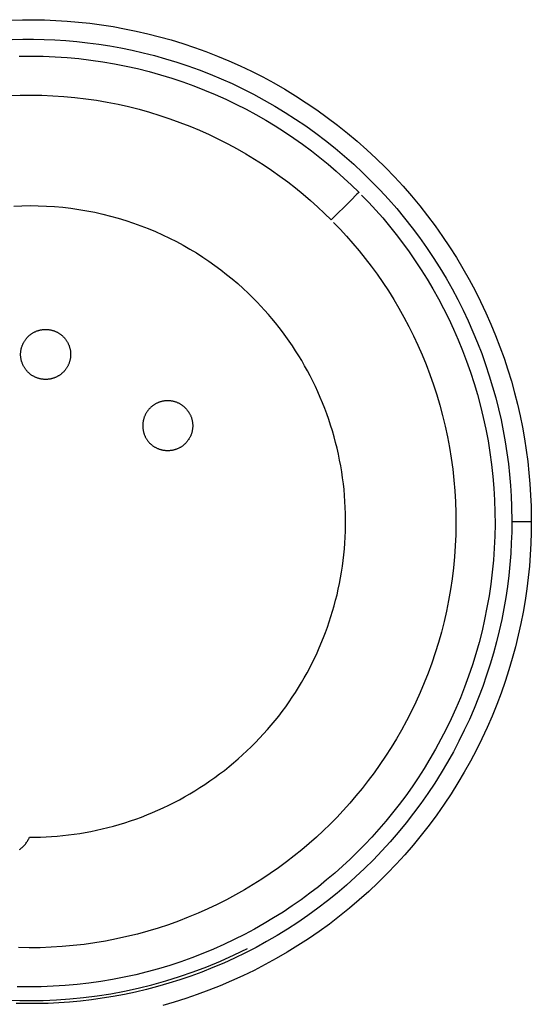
# Model space of a CAD drawing. Header units: millimetres. Extents: x 129 to 629, y 1269 to 1769.
# Tile 55 of 87: x 520 to 533, y 1384 to 1410. Entities that reach past the tile are written whole.
import ezdxf

# ---------------------------------------------------------------- set-up
doc = ezdxf.new("R2010")
doc.units = ezdxf.units.MM
doc.layers.add('ROXX_B.FLEX mini', color=7, linetype='Continuous', true_color=0x000000)

msp = doc.modelspace()

# ---------------------------------------------------------------- linework, layer by layer
at = {"layer": 'ROXX_B.FLEX mini', "color": 18, "lineweight": -3, "true_color": 0x000000}
for points in [[(519.819, 1409.64), (520.101, 1409.647), (520.384, 1409.649), (520.669, 1409.644), (520.956, 1409.632), (521.246, 1409.614), (521.537, 1409.589), (521.83, 1409.557), (522.124, 1409.518), (522.419, 1409.472), (522.716, 1409.419), (523.013, 1409.358), (523.311, 1409.29), (523.609, 1409.214), (523.906, 1409.131), (524.204, 1409.04), (524.501, 1408.941), (524.796, 1408.834), (525.091, 1408.72), (525.384, 1408.598), (525.675, 1408.468), (525.964, 1408.33), (526.251, 1408.184), (526.535, 1408.031), (526.816, 1407.87), (527.093, 1407.701), (527.367, 1407.526), (527.637, 1407.342), (527.903, 1407.152), (528.164, 1406.955), (528.421, 1406.75), (528.672, 1406.539), (528.918, 1406.322), (529.158, 1406.098), (529.393, 1405.868), (529.622, 1405.632), (529.844, 1405.391), (530.06, 1405.144), (530.269, 1404.892), (530.472, 1404.636), (530.667, 1404.374), (530.855, 1404.109), (531.036, 1403.84), (531.21, 1403.566), (531.376, 1403.29), (531.535, 1403.01), (531.686, 1402.728), (531.829, 1402.443), (531.965, 1402.156), (532.093, 1401.867), (532.213, 1401.576), (532.325, 1401.284), (532.43, 1400.991), (532.527, 1400.698), (532.616, 1400.404), (532.698, 1400.109), (532.773, 1399.815), (532.839, 1399.521), (532.899, 1399.228), (532.951, 1398.936), (532.997, 1398.645), (533.035, 1398.355), (533.066, 1398.067), (533.091, 1397.781), (533.109, 1397.496), (533.121, 1397.214)], [(519.838, 1409.14), (520.109, 1409.148), (520.381, 1409.149), (520.655, 1409.144), (520.931, 1409.133), (521.209, 1409.115), (521.489, 1409.091), (521.77, 1409.061), (522.053, 1409.024), (522.337, 1408.979), (522.622, 1408.928), (522.907, 1408.87), (523.193, 1408.804), (523.48, 1408.732), (523.766, 1408.651), (524.052, 1408.564), (524.337, 1408.469), (524.621, 1408.366), (524.904, 1408.256), (525.186, 1408.139), (525.466, 1408.014), (525.744, 1407.881), (526.019, 1407.741), (526.292, 1407.594), (526.562, 1407.439), (526.829, 1407.278), (527.092, 1407.108), (527.351, 1406.932), (527.607, 1406.749), (527.858, 1406.56), (528.104, 1406.363), (528.346, 1406.161), (528.582, 1405.952), (528.813, 1405.736), (529.039, 1405.515), (529.258, 1405.289), (529.472, 1405.057), (529.68, 1404.82), (529.881, 1404.578), (530.075, 1404.331), (530.263, 1404.08), (530.444, 1403.825), (530.618, 1403.566), (530.785, 1403.304), (530.945, 1403.038), (531.097, 1402.769), (531.242, 1402.498), (531.38, 1402.224), (531.51, 1401.948), (531.633, 1401.67), (531.749, 1401.391), (531.857, 1401.11), (531.957, 1400.829), (532.051, 1400.546), (532.137, 1400.264), (532.215, 1399.981), (532.287, 1399.699), (532.351, 1399.416), (532.408, 1399.135), (532.458, 1398.854), (532.502, 1398.574), (532.539, 1398.296), (532.569, 1398.019), (532.593, 1397.743), (532.61, 1397.47), (532.621, 1397.199)], [(520.016, 1408.717), (520.323, 1408.72), (520.63, 1408.716), (520.937, 1408.703), (521.243, 1408.683), (521.548, 1408.654), (521.852, 1408.618), (522.155, 1408.574), (522.455, 1408.523), (522.754, 1408.464), (523.05, 1408.398), (523.343, 1408.324), (523.634, 1408.243), (523.921, 1408.155), (524.205, 1408.06), (524.486, 1407.959), (524.762, 1407.851), (525.035, 1407.737), (525.303, 1407.617), (525.566, 1407.491), (525.825, 1407.359), (526.079, 1407.222), (526.329, 1407.079), (526.573, 1406.932), (526.812, 1406.779), (527.045, 1406.623), (527.273, 1406.462), (527.496, 1406.297), (527.713, 1406.128), (527.925, 1405.955), (528.13, 1405.78), (528.33, 1405.601), (528.525, 1405.419), (528.713, 1405.235)], [(519.757, 1407.707), (520.039, 1407.717), (520.32, 1407.72), (520.601, 1407.716), (520.882, 1407.704), (521.163, 1407.686), (521.442, 1407.66), (521.721, 1407.627), (521.998, 1407.587), (522.273, 1407.54), (522.547, 1407.486), (522.818, 1407.425), (523.087, 1407.357), (523.353, 1407.283), (523.617, 1407.203), (523.877, 1407.116), (524.133, 1407.023), (524.387, 1406.924), (524.636, 1406.82), (524.882, 1406.71), (525.123, 1406.594), (525.361, 1406.473), (525.593, 1406.348), (525.822, 1406.217), (526.045, 1406.082), (526.264, 1405.943), (526.478, 1405.799), (526.687, 1405.651), (526.891, 1405.5), (527.09, 1405.346), (527.284, 1405.188), (527.472, 1405.027), (527.655, 1404.863), (527.833, 1404.696), (528.006, 1404.528)], [(528.713, 1405.235), (528.713, 1405.235), (528.713, 1405.235), (528.713, 1405.235), (528.712, 1405.234), (528.71, 1405.232), (528.701, 1405.223), (528.663, 1405.185), (528.506, 1405.028), (528.006, 1404.528)], [(528.781, 1405.166), (528.964, 1404.976), (529.144, 1404.78), (529.322, 1404.579), (529.496, 1404.371), (529.666, 1404.159), (529.833, 1403.94), (529.997, 1403.716), (530.156, 1403.487), (530.311, 1403.252), (530.461, 1403.012), (530.606, 1402.766), (530.747, 1402.516), (530.882, 1402.261), (531.012, 1402.001), (531.136, 1401.736), (531.254, 1401.467), (531.366, 1401.194), (531.471, 1400.916), (531.57, 1400.635), (531.663, 1400.35), (531.748, 1400.062), (531.827, 1399.771), (531.898, 1399.477), (531.962, 1399.18), (532.019, 1398.881), (532.068, 1398.58), (532.109, 1398.277), (532.142, 1397.973), (532.168, 1397.668), (532.186, 1397.361), (532.196, 1397.054), (532.198, 1396.747), (532.192, 1396.44), (532.179, 1396.133), (532.157, 1395.827), (532.127, 1395.522), (532.09, 1395.218), (532.045, 1394.916), (531.992, 1394.616), (531.932, 1394.317), (531.865, 1394.021), (531.79, 1393.728), (531.708, 1393.438), (531.619, 1393.151), (531.523, 1392.867), (531.42, 1392.587), (531.311, 1392.311), (531.196, 1392.039), (531.074, 1391.772), (530.947, 1391.509), (530.814, 1391.25), (530.676, 1390.997), (530.533, 1390.748), (530.384, 1390.504), (530.231, 1390.266), (530.073, 1390.033), (529.911, 1389.806), (529.745, 1389.584), (529.576, 1389.367), (529.402, 1389.157), (529.226, 1388.952), (529.046, 1388.752), (528.864, 1388.559), (528.678, 1388.371), (528.489, 1388.188), (528.294, 1388.007), (528.094, 1387.829), (527.887, 1387.654), (527.675, 1387.482), (527.457, 1387.314), (527.234, 1387.15), (527.005, 1386.99), (526.771, 1386.834), (526.531, 1386.683), (526.287, 1386.537), (526.037, 1386.395), (525.782, 1386.259), (525.523, 1386.128), (525.259, 1386.003), (524.99, 1385.884), (524.717, 1385.771), (524.44, 1385.664), (524.159, 1385.564), (523.875, 1385.47), (523.587, 1385.384), (523.296, 1385.304), (523.003, 1385.231), (522.706, 1385.166), (522.407, 1385.109), (522.106, 1385.058), (521.804, 1385.016), (521.5, 1384.981), (521.194, 1384.954), (520.888, 1384.935), (520.581, 1384.924), (520.274, 1384.92), (519.967, 1384.925)], [(519.881, 1404.884), (520.089, 1404.892), (520.298, 1404.895), (520.507, 1404.892), (520.716, 1404.884), (520.925, 1404.871), (521.132, 1404.852), (521.339, 1404.828), (521.545, 1404.798), (521.75, 1404.764), (521.953, 1404.724), (522.155, 1404.679), (522.354, 1404.629), (522.552, 1404.574), (522.748, 1404.515), (522.941, 1404.45), (523.132, 1404.382), (523.32, 1404.308), (523.506, 1404.231), (523.688, 1404.149), (523.867, 1404.064), (524.044, 1403.974), (524.217, 1403.881), (524.386, 1403.784), (524.552, 1403.684), (524.715, 1403.58), (524.874, 1403.474), (525.029, 1403.364), (525.181, 1403.252), (525.328, 1403.137), (525.472, 1403.02), (525.612, 1402.9), (525.748, 1402.779), (525.88, 1402.655), (526.008, 1402.53)], [(528.066, 1404.467), (528.234, 1404.293), (528.399, 1404.113), (528.561, 1403.929), (528.721, 1403.739), (528.877, 1403.544), (529.03, 1403.344), (529.18, 1403.139), (529.326, 1402.929), (529.468, 1402.714), (529.605, 1402.494), (529.739, 1402.269), (529.867, 1402.04), (529.991, 1401.806), (530.11, 1401.568), (530.224, 1401.325), (530.332, 1401.079), (530.435, 1400.829), (530.531, 1400.575), (530.622, 1400.317), (530.707, 1400.056), (530.785, 1399.792), (530.857, 1399.526), (530.923, 1399.256), (530.981, 1398.984), (531.033, 1398.71), (531.078, 1398.435), (531.116, 1398.157), (531.147, 1397.879), (531.171, 1397.599), (531.187, 1397.318), (531.196, 1397.037), (531.198, 1396.756), (531.193, 1396.474), (531.18, 1396.193), (531.161, 1395.913), (531.134, 1395.633), (531.099, 1395.355), (531.058, 1395.078), (531.01, 1394.803), (530.955, 1394.53), (530.893, 1394.259), (530.825, 1393.99), (530.749, 1393.724), (530.668, 1393.461), (530.58, 1393.201), (530.486, 1392.945), (530.386, 1392.692), (530.281, 1392.443), (530.17, 1392.198), (530.053, 1391.957), (529.932, 1391.72), (529.805, 1391.488), (529.673, 1391.26), (529.537, 1391.037), (529.397, 1390.818), (529.253, 1390.605), (529.104, 1390.397), (528.952, 1390.193), (528.797, 1389.995), (528.638, 1389.802), (528.477, 1389.614), (528.312, 1389.432), (528.145, 1389.254), (527.975, 1389.082), (527.802, 1388.914), (527.624, 1388.748), (527.44, 1388.585), (527.251, 1388.425), (527.056, 1388.268), (526.857, 1388.114), (526.652, 1387.964), (526.443, 1387.817), (526.228, 1387.674), (526.009, 1387.536), (525.785, 1387.401), (525.556, 1387.272), (525.322, 1387.147), (525.085, 1387.027), (524.843, 1386.913), (524.597, 1386.803), (524.347, 1386.7), (524.093, 1386.602), (523.836, 1386.51), (523.576, 1386.424), (523.312, 1386.345), (523.045, 1386.272), (522.776, 1386.206), (522.505, 1386.146), (522.231, 1386.093), (521.955, 1386.047), (521.678, 1386.008), (521.4, 1385.976), (521.12, 1385.951), (520.839, 1385.934), (520.558, 1385.923), (520.277, 1385.92), (519.996, 1385.924)], [(520.28, 1388.745), (520.421, 1388.746), (520.562, 1388.749), (520.704, 1388.755), (520.847, 1388.764), (520.99, 1388.775), (521.133, 1388.788), (521.277, 1388.805), (521.421, 1388.824), (521.566, 1388.845), (521.71, 1388.87), (521.855, 1388.897), (521.999, 1388.926), (522.144, 1388.959), (522.288, 1388.994), (522.433, 1389.032), (522.576, 1389.073), (522.72, 1389.117), (522.863, 1389.163), (523.005, 1389.212), (523.147, 1389.264), (523.289, 1389.319), (523.429, 1389.377), (523.569, 1389.437), (523.707, 1389.5), (523.845, 1389.566), (523.981, 1389.634), (524.117, 1389.705), (524.251, 1389.779), (524.384, 1389.855), (524.515, 1389.933), (524.645, 1390.015), (524.773, 1390.098), (524.9, 1390.185), (525.025, 1390.273), (525.148, 1390.364), (525.27, 1390.457), (525.389, 1390.552), (525.507, 1390.65), (525.623, 1390.749), (525.737, 1390.851), (525.848, 1390.955), (525.958, 1391.06), (526.065, 1391.167), (526.17, 1391.277), (526.273, 1391.387), (526.373, 1391.5), (526.471, 1391.614), (526.567, 1391.729), (526.66, 1391.846), (526.751, 1391.965), (526.839, 1392.084), (526.925, 1392.205), (527.008, 1392.327), (527.089, 1392.45), (527.167, 1392.574), (527.243, 1392.699), (527.316, 1392.825), (527.386, 1392.951), (527.454, 1393.078), (527.519, 1393.206), (527.582, 1393.334), (527.642, 1393.463), (527.7, 1393.592), (527.808, 1393.852), (527.859, 1393.984), (527.908, 1394.117), (527.954, 1394.252), (527.999, 1394.389), (528.041, 1394.527), (528.081, 1394.666), (528.118, 1394.806), (528.153, 1394.948), (528.186, 1395.091), (528.216, 1395.235), (528.244, 1395.38), (528.269, 1395.526), (528.291, 1395.673), (528.311, 1395.821), (528.328, 1395.969), (528.343, 1396.119), (528.355, 1396.268), (528.363, 1396.419), (528.37, 1396.57), (528.373, 1396.721), (528.373, 1396.873), (528.371, 1397.025), (528.365, 1397.177), (528.357, 1397.33), (528.346, 1397.482), (528.332, 1397.634), (528.315, 1397.786), (528.296, 1397.938), (528.273, 1398.089), (528.247, 1398.24), (528.219, 1398.391), (528.188, 1398.541), (528.154, 1398.69), (528.117, 1398.839), (528.077, 1398.987), (528.035, 1399.134), (527.99, 1399.28), (527.942, 1399.425), (527.891, 1399.569), (527.838, 1399.711), (527.782, 1399.853), (527.724, 1399.993), (527.663, 1400.132), (527.6, 1400.269), (527.534, 1400.405), (527.466, 1400.539), (527.396, 1400.671), (527.323, 1400.802), (527.249, 1400.931), (527.172, 1401.058), (527.093, 1401.184), (527.012, 1401.307), (526.929, 1401.429), (526.844, 1401.548), (526.758, 1401.666), (526.669, 1401.781), (526.58, 1401.895), (526.488, 1402.006), (526.395, 1402.115), (526.3, 1402.222), (526.204, 1402.327), (526.107, 1402.43), (526.008, 1402.53)], [(520.242, 1400.639), (520.232, 1400.649), (520.222, 1400.659), (520.212, 1400.67), (520.203, 1400.681), (520.194, 1400.692), (520.185, 1400.704), (520.176, 1400.716), (520.167, 1400.728), (520.159, 1400.741), (520.15, 1400.754), (520.142, 1400.767), (520.135, 1400.781), (520.127, 1400.794), (520.12, 1400.808), (520.113, 1400.822), (520.107, 1400.837), (520.101, 1400.852), (520.095, 1400.866), (520.09, 1400.882), (520.085, 1400.897), (520.08, 1400.912), (520.075, 1400.928), (520.072, 1400.944), (520.068, 1400.96), (520.065, 1400.976), (520.062, 1400.992), (520.06, 1401.009), (520.058, 1401.025), (520.056, 1401.041), (520.055, 1401.058), (520.055, 1401.075), (520.054, 1401.091), (520.055, 1401.108), (520.055, 1401.124), (520.056, 1401.141), (520.058, 1401.157), (520.06, 1401.174), (520.062, 1401.19), (520.065, 1401.206), (520.068, 1401.222), (520.072, 1401.238), (520.075, 1401.254), (520.08, 1401.27), (520.085, 1401.285), (520.09, 1401.301), (520.095, 1401.316), (520.101, 1401.331), (520.107, 1401.345), (520.113, 1401.36), (520.12, 1401.374), (520.127, 1401.388), (520.135, 1401.402), (520.142, 1401.415), (520.15, 1401.428), (520.159, 1401.441), (520.167, 1401.454), (520.176, 1401.466), (520.185, 1401.478), (520.194, 1401.49), (520.203, 1401.501), (520.212, 1401.512), (520.222, 1401.523), (520.232, 1401.533), (520.242, 1401.544), (520.252, 1401.554), (520.262, 1401.563), (520.273, 1401.573), (520.284, 1401.582), (520.296, 1401.592), (520.307, 1401.601), (520.319, 1401.61), (520.332, 1401.618), (520.344, 1401.627), (520.357, 1401.635), (520.37, 1401.643), (520.384, 1401.651), (520.398, 1401.658), (520.411, 1401.665), (520.426, 1401.672), (520.44, 1401.678), (520.455, 1401.685), (520.47, 1401.69), (520.485, 1401.696), (520.5, 1401.701), (520.516, 1401.706), (520.531, 1401.71), (520.547, 1401.714), (520.563, 1401.717), (520.579, 1401.721), (520.596, 1401.723), (520.612, 1401.726), (520.628, 1401.728), (520.645, 1401.729), (520.661, 1401.73), (520.678, 1401.731), (520.694, 1401.731), (520.711, 1401.731), (520.727, 1401.73), (520.744, 1401.729), (520.76, 1401.728), (520.777, 1401.726), (520.793, 1401.723), (520.809, 1401.721), (520.826, 1401.717), (520.841, 1401.714), (520.857, 1401.71), (520.873, 1401.706), (520.888, 1401.701), (520.904, 1401.696), (520.919, 1401.69), (520.934, 1401.685), (520.949, 1401.678), (520.963, 1401.672), (520.977, 1401.665), (520.991, 1401.658), (521.005, 1401.651), (521.018, 1401.643), (521.032, 1401.635), (521.044, 1401.627), (521.057, 1401.618), (521.069, 1401.61), (521.081, 1401.601), (521.093, 1401.592), (521.104, 1401.582), (521.116, 1401.573), (521.126, 1401.563), (521.137, 1401.554), (521.147, 1401.544)], [(521.147, 1401.544), (521.157, 1401.533), (521.167, 1401.523), (521.176, 1401.512), (521.186, 1401.501), (521.195, 1401.49), (521.204, 1401.478), (521.213, 1401.466), (521.222, 1401.454), (521.23, 1401.441), (521.238, 1401.428), (521.246, 1401.415), (521.254, 1401.402), (521.261, 1401.388), (521.268, 1401.374), (521.275, 1401.36), (521.282, 1401.345), (521.288, 1401.331), (521.294, 1401.316), (521.299, 1401.301), (521.304, 1401.285), (521.309, 1401.27), (521.313, 1401.254), (521.317, 1401.238), (521.321, 1401.222), (521.324, 1401.206), (521.327, 1401.19), (521.329, 1401.174), (521.331, 1401.157), (521.332, 1401.141), (521.334, 1401.124), (521.334, 1401.108), (521.334, 1401.091), (521.334, 1401.075), (521.334, 1401.058), (521.332, 1401.041), (521.331, 1401.025), (521.329, 1401.009), (521.327, 1400.992), (521.324, 1400.976), (521.321, 1400.96), (521.317, 1400.944), (521.313, 1400.928), (521.309, 1400.912), (521.304, 1400.897), (521.299, 1400.882), (521.294, 1400.866), (521.288, 1400.852), (521.282, 1400.837), (521.275, 1400.822), (521.268, 1400.808), (521.261, 1400.794), (521.254, 1400.781), (521.246, 1400.767), (521.238, 1400.754), (521.23, 1400.741), (521.222, 1400.728), (521.213, 1400.716), (521.204, 1400.704), (521.195, 1400.692), (521.186, 1400.681), (521.176, 1400.67), (521.167, 1400.659), (521.157, 1400.649), (521.147, 1400.639), (521.137, 1400.629), (521.126, 1400.619), (521.116, 1400.609), (521.104, 1400.6), (521.093, 1400.59), (521.081, 1400.581), (521.069, 1400.572), (521.057, 1400.564), (521.044, 1400.555), (521.032, 1400.547), (521.018, 1400.539), (521.005, 1400.531), (520.991, 1400.524), (520.977, 1400.517), (520.963, 1400.51), (520.949, 1400.504), (520.934, 1400.498), (520.919, 1400.492), (520.904, 1400.486), (520.888, 1400.481), (520.873, 1400.477), (520.857, 1400.472), (520.841, 1400.468), (520.826, 1400.465), (520.809, 1400.461), (520.793, 1400.459), (520.777, 1400.456), (520.76, 1400.454), (520.744, 1400.453), (520.727, 1400.452), (520.711, 1400.451), (520.694, 1400.451), (520.678, 1400.451), (520.661, 1400.452), (520.645, 1400.453), (520.628, 1400.454), (520.612, 1400.456), (520.596, 1400.459), (520.579, 1400.461), (520.563, 1400.465), (520.547, 1400.468), (520.531, 1400.472), (520.516, 1400.477), (520.5, 1400.481), (520.485, 1400.486), (520.47, 1400.492), (520.455, 1400.498), (520.44, 1400.504), (520.426, 1400.51), (520.411, 1400.517), (520.398, 1400.524), (520.384, 1400.531), (520.37, 1400.539), (520.357, 1400.547), (520.344, 1400.555), (520.332, 1400.564), (520.319, 1400.572), (520.307, 1400.581), (520.296, 1400.59), (520.284, 1400.6), (520.273, 1400.609), (520.262, 1400.619), (520.252, 1400.629), (520.242, 1400.639)], [(524.272, 1399.719), (524.262, 1399.729), (524.252, 1399.739), (524.241, 1399.749), (524.23, 1399.758), (524.218, 1399.767), (524.207, 1399.777), (524.195, 1399.785), (524.182, 1399.794), (524.17, 1399.803), (524.157, 1399.811), (524.144, 1399.819), (524.13, 1399.826), (524.117, 1399.834), (524.103, 1399.841), (524.088, 1399.848), (524.074, 1399.854), (524.059, 1399.86), (524.044, 1399.866), (524.029, 1399.871), (524.014, 1399.877), (523.998, 1399.881), (523.983, 1399.886), (523.967, 1399.89), (523.951, 1399.893), (523.935, 1399.896), (523.919, 1399.899), (523.902, 1399.901), (523.886, 1399.903), (523.869, 1399.905), (523.853, 1399.906), (523.836, 1399.907), (523.82, 1399.907), (523.803, 1399.907), (523.787, 1399.906), (523.77, 1399.905), (523.754, 1399.903), (523.737, 1399.901), (523.721, 1399.899), (523.705, 1399.896), (523.689, 1399.893), (523.673, 1399.89), (523.657, 1399.886), (523.641, 1399.881), (523.626, 1399.877), (523.61, 1399.871), (523.595, 1399.866), (523.58, 1399.86), (523.566, 1399.854), (523.551, 1399.848), (523.537, 1399.841), (523.523, 1399.834), (523.509, 1399.826), (523.496, 1399.819), (523.483, 1399.811), (523.47, 1399.803), (523.457, 1399.794), (523.445, 1399.785), (523.433, 1399.777), (523.421, 1399.767), (523.41, 1399.758), (523.399, 1399.749), (523.388, 1399.739), (523.377, 1399.729), (523.367, 1399.719), (523.357, 1399.709), (523.348, 1399.699), (523.338, 1399.688), (523.328, 1399.677), (523.319, 1399.665), (523.31, 1399.654), (523.301, 1399.642), (523.292, 1399.629), (523.284, 1399.617), (523.276, 1399.604), (523.268, 1399.591), (523.26, 1399.577), (523.253, 1399.564), (523.246, 1399.55), (523.239, 1399.535), (523.232, 1399.521), (523.226, 1399.506), (523.22, 1399.491), (523.215, 1399.476), (523.21, 1399.461), (523.205, 1399.445), (523.201, 1399.43), (523.197, 1399.414), (523.193, 1399.398), (523.19, 1399.382), (523.187, 1399.366), (523.185, 1399.349), (523.183, 1399.333), (523.182, 1399.316), (523.181, 1399.3), (523.18, 1399.283), (523.18, 1399.267), (523.18, 1399.25), (523.181, 1399.234), (523.182, 1399.217), (523.183, 1399.201), (523.185, 1399.184), (523.187, 1399.168), (523.19, 1399.152), (523.193, 1399.136), (523.197, 1399.12), (523.201, 1399.104), (523.205, 1399.088), (523.21, 1399.073), (523.215, 1399.057), (523.22, 1399.042), (523.226, 1399.027), (523.232, 1399.013), (523.239, 1398.998), (523.246, 1398.984), (523.253, 1398.97), (523.26, 1398.956), (523.268, 1398.943), (523.276, 1398.93), (523.284, 1398.917), (523.292, 1398.904), (523.301, 1398.892), (523.31, 1398.88), (523.319, 1398.868), (523.328, 1398.857), (523.338, 1398.846), (523.348, 1398.835), (523.357, 1398.824), (523.367, 1398.814)], [(524.272, 1399.719), (524.282, 1399.709), (524.292, 1399.699), (524.302, 1399.688), (524.311, 1399.677), (524.32, 1399.665), (524.33, 1399.654), (524.338, 1399.642), (524.347, 1399.629), (524.356, 1399.617), (524.364, 1399.604), (524.372, 1399.591), (524.379, 1399.577), (524.387, 1399.564), (524.394, 1399.55), (524.401, 1399.535), (524.407, 1399.521), (524.413, 1399.506), (524.419, 1399.491), (524.425, 1399.476), (524.43, 1399.461), (524.434, 1399.445), (524.439, 1399.43), (524.443, 1399.414), (524.446, 1399.398), (524.449, 1399.382), (524.452, 1399.366), (524.454, 1399.349), (524.456, 1399.333), (524.458, 1399.316), (524.459, 1399.3), (524.46, 1399.283), (524.46, 1399.267), (524.46, 1399.25), (524.459, 1399.234), (524.458, 1399.217), (524.456, 1399.201), (524.454, 1399.184), (524.452, 1399.168), (524.449, 1399.152), (524.446, 1399.136), (524.443, 1399.12), (524.439, 1399.104), (524.434, 1399.088), (524.43, 1399.073), (524.425, 1399.057), (524.419, 1399.042), (524.413, 1399.027), (524.407, 1399.013), (524.401, 1398.998), (524.394, 1398.984), (524.387, 1398.97), (524.379, 1398.956), (524.372, 1398.943), (524.364, 1398.93), (524.356, 1398.917), (524.347, 1398.904), (524.338, 1398.892), (524.33, 1398.88), (524.32, 1398.868), (524.311, 1398.857), (524.302, 1398.846), (524.292, 1398.835), (524.282, 1398.824), (524.272, 1398.814), (524.262, 1398.804), (524.252, 1398.794), (524.241, 1398.785), (524.23, 1398.775), (524.218, 1398.766), (524.207, 1398.757), (524.195, 1398.748), (524.182, 1398.739), (524.17, 1398.731), (524.157, 1398.723), (524.144, 1398.715), (524.13, 1398.707), (524.117, 1398.7), (524.103, 1398.693), (524.088, 1398.686), (524.074, 1398.679), (524.059, 1398.673), (524.044, 1398.667), (524.029, 1398.662), (524.014, 1398.657), (523.998, 1398.652), (523.983, 1398.648), (523.967, 1398.644), (523.951, 1398.64), (523.935, 1398.637), (523.919, 1398.634), (523.902, 1398.632), (523.886, 1398.63), (523.869, 1398.629), (523.853, 1398.628), (523.836, 1398.627), (523.82, 1398.627), (523.803, 1398.627), (523.787, 1398.628), (523.77, 1398.629), (523.754, 1398.63), (523.737, 1398.632), (523.721, 1398.634), (523.705, 1398.637), (523.689, 1398.64), (523.673, 1398.644), (523.657, 1398.648), (523.641, 1398.652), (523.626, 1398.657), (523.61, 1398.662), (523.595, 1398.667), (523.58, 1398.673), (523.566, 1398.679), (523.551, 1398.686), (523.537, 1398.693), (523.523, 1398.7), (523.509, 1398.707), (523.496, 1398.715), (523.483, 1398.723), (523.47, 1398.731), (523.457, 1398.739), (523.445, 1398.748), (523.433, 1398.757), (523.421, 1398.766), (523.41, 1398.775), (523.399, 1398.785), (523.388, 1398.794), (523.377, 1398.804), (523.367, 1398.814)], [(532.621, 1397.199), (532.627, 1396.82)], [(533.121, 1397.214), (533.127, 1396.82)], [(532.627, 1396.82), (532.624, 1396.549), (532.615, 1396.275), (532.6, 1395.999), (532.578, 1395.721), (532.55, 1395.442), (532.515, 1395.161), (532.473, 1394.879), (532.425, 1394.595), (532.369, 1394.311), (532.307, 1394.026), (532.237, 1393.741), (532.16, 1393.456), (532.075, 1393.171), (531.983, 1392.887), (531.884, 1392.603), (531.777, 1392.321), (531.663, 1392.039), (531.541, 1391.759), (531.411, 1391.481), (531.275, 1391.206), (531.131, 1390.932), (530.979, 1390.662), (530.82, 1390.394), (530.654, 1390.13), (530.481, 1389.869), (530.301, 1389.613), (530.114, 1389.36), (529.921, 1389.112), (529.721, 1388.869), (529.514, 1388.63), (529.302, 1388.397), (529.083, 1388.169), (528.859, 1387.947), (528.629, 1387.731), (528.393, 1387.521), (528.153, 1387.317), (527.908, 1387.12), (527.658, 1386.929), (527.405, 1386.745), (527.147, 1386.568), (526.885, 1386.398), (526.62, 1386.235), (526.352, 1386.08), (526.081, 1385.931), (525.807, 1385.79), (525.531, 1385.657), (525.253, 1385.531), (524.974, 1385.412), (524.693, 1385.301), (524.41, 1385.197), (524.127, 1385.101), (523.844, 1385.012), (523.56, 1384.93), (523.276, 1384.856), (522.992, 1384.789), (522.709, 1384.729), (522.427, 1384.676), (522.145, 1384.63), (521.865, 1384.591), (521.586, 1384.559), (521.308, 1384.533), (521.033, 1384.513), (520.759, 1384.5), (520.488, 1384.493), (520.216, 1384.492), (519.942, 1384.496)], [(533.127, 1396.82), (533.124, 1396.538), (533.115, 1396.253), (533.099, 1395.966), (533.076, 1395.677), (533.047, 1395.386), (533.01, 1395.094), (532.967, 1394.8), (532.916, 1394.505), (532.859, 1394.209), (532.793, 1393.913), (532.721, 1393.617), (532.64, 1393.32), (532.552, 1393.024), (532.457, 1392.728), (532.353, 1392.432), (532.242, 1392.138), (532.123, 1391.845), (531.997, 1391.554), (531.862, 1391.265), (531.72, 1390.978), (531.57, 1390.694), (531.412, 1390.412), (531.247, 1390.134), (531.074, 1389.859), (530.894, 1389.588), (530.707, 1389.321), (530.512, 1389.058), (530.311, 1388.8), (530.103, 1388.546), (529.888, 1388.298), (529.666, 1388.056), (529.439, 1387.819), (529.206, 1387.588), (528.966, 1387.363), (528.722, 1387.144), (528.472, 1386.932), (528.217, 1386.727), (527.957, 1386.528), (527.693, 1386.337), (527.424, 1386.153), (527.152, 1385.976), (526.876, 1385.806), (526.597, 1385.644), (526.315, 1385.49), (526.03, 1385.343), (525.743, 1385.204), (525.454, 1385.073), (525.163, 1384.95), (524.871, 1384.834), (524.577, 1384.726), (524.283, 1384.626), (523.988, 1384.533), (523.692, 1384.448)], [(532.627, 1396.82), (533.127, 1396.82)], [(520.024, 1388.429), (520.042, 1388.443), (520.061, 1388.457), (520.079, 1388.472), (520.096, 1388.487), (520.113, 1388.503), (520.13, 1388.52), (520.146, 1388.537), (520.161, 1388.554), (520.176, 1388.572), (520.19, 1388.59), (520.203, 1388.608), (520.216, 1388.627), (520.228, 1388.646), (520.24, 1388.666), (520.251, 1388.685), (520.261, 1388.705), (520.271, 1388.725), (520.28, 1388.745)], [(519.764, 1384.582), (520.032, 1384.573), (520.298, 1384.57), (520.635, 1384.575), (520.974, 1384.589), (521.317, 1384.613), (521.663, 1384.646), (522.01, 1384.69), (522.36, 1384.745), (522.712, 1384.81), (523.064, 1384.886), (523.417, 1384.974), (523.77, 1385.072), (524.122, 1385.182), (524.474, 1385.304), (524.824, 1385.437), (525.172, 1385.581), (525.517, 1385.738), (525.86, 1385.905)]]:
    msp.add_lwpolyline(points, dxfattribs=at)

doc.saveas('drawing.dxf')
